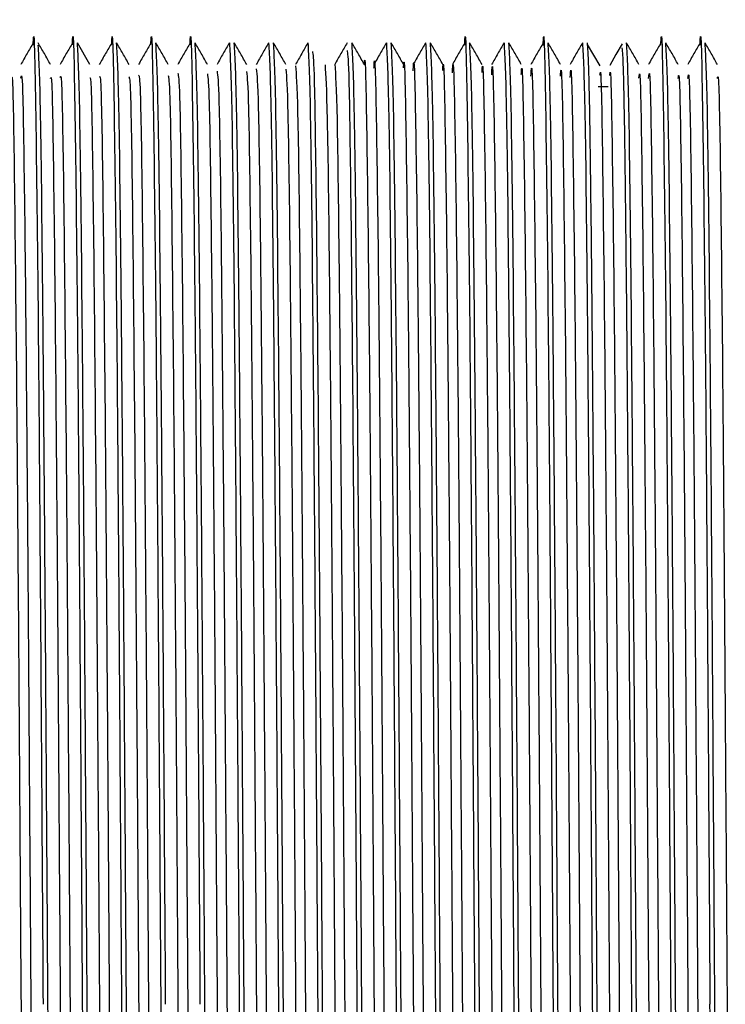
# Model space of a CAD drawing. Header units: millimetres. Extents: x 136 to 282, y 74 to 207.
# Tile 17 of 23: x 138.53 to 140.85, y 142.81 to 146.05. Entities that reach past the tile are written whole.
import ezdxf

# ---------------------------------------------------------------- set-up
doc = ezdxf.new("R2010")
doc.units = ezdxf.units.MM

msp = doc.modelspace()

# ---------------------------------------------------------------- linework, layer by layer
at = {"color": 7, "linetype": 'Continuous', "lineweight": 25}
for p, q in [((138.7585, 145.9072), (138.7176, 145.9781)), ((140.4306, 145.8341), (140.4628, 145.8341))]:
    msp.add_line(p, q, dxfattribs=at)
at = {"color": 7, "linetype": 'Continuous', "lineweight": 25, "flags": 128}
for points in [[(140.4365, 145.9019), (140.4161, 145.9373), (140.3956, 145.9727)], [(140.509, 145.9747), (140.4886, 145.9393), (140.4681, 145.9039)]]:
    msp.add_lwpolyline(points, dxfattribs=at)
at = {"color": 7, "linetype": 'Continuous', "lineweight": 25}
for points, knots in [([(138.5724, 145.9709), (138.5725, 145.9732), (138.5752, 146.0578), (138.5807, 145.7776), (138.5888, 145.1188), (138.5968, 144.0539), (138.6022, 143.2274), (138.6049, 142.8141)], [0, 0, 0, 0, 0.007001, 0.255251, 0.503501, 0.75175, 1, 1, 1, 1]), ([(138.7014, 145.9712), (138.7015, 145.9734), (138.7043, 146.0578), (138.7097, 145.7775), (138.7178, 145.1188), (138.7258, 144.0539), (138.7312, 143.2274), (138.7339, 142.8141)], [0, 0, 0, 0, 0.006654, 0.254991, 0.503327, 0.751664, 1, 1, 1, 1]), ([(138.8304, 145.9712), (138.8305, 145.9734), (138.8332, 146.0578), (138.8387, 145.7775), (138.8468, 145.1188), (138.8548, 144.0539), (138.8602, 143.2274), (138.8629, 142.8141)], [0, 0, 0, 0, 0.006708, 0.255031, 0.503354, 0.751677, 1, 1, 1, 1]), ([(138.9594, 145.9715), (138.9595, 145.9736), (138.9622, 146.0578), (138.9677, 145.7774), (138.9758, 145.1188), (138.9838, 144.0539), (138.9892, 143.2274), (138.9919, 142.8141)], [0, 0, 0, 0, 0.006348, 0.254761, 0.503174, 0.751587, 1, 1, 1, 1]), ([(139.0884, 145.9714), (139.0885, 145.9735), (139.0913, 146.0578), (139.0967, 145.7775), (139.1048, 145.1188), (139.1128, 144.0539), (139.1182, 143.2274), (139.1209, 142.8141)], [0, 0, 0, 0, 0.006501, 0.254876, 0.503251, 0.751625, 1, 1, 1, 1]), ([(139.9914, 145.97), (139.9915, 145.9726), (139.9942, 146.0578), (139.9997, 145.7778), (140.0078, 145.1187), (140.0158, 144.0539), (140.0212, 143.2274), (140.0239, 142.8141)], [0, 0, 0, 0, 0.007927, 0.255945, 0.503964, 0.751982, 1, 1, 1, 1]), ([(140.2494, 145.9698), (140.2495, 145.9725), (140.2522, 146.0578), (140.2577, 145.7779), (140.2658, 145.1187), (140.2738, 144.0539), (140.2792, 143.2274), (140.2819, 142.8141)], [0, 0, 0, 0, 0.008147, 0.25611, 0.504073, 0.752037, 1, 1, 1, 1]), ([(140.6364, 145.9705), (140.6365, 145.9729), (140.6393, 146.0578), (140.6447, 145.7777), (140.6528, 145.1187), (140.6608, 144.0539), (140.6662, 143.2274), (140.6689, 142.8141)], [0, 0, 0, 0, 0.007444, 0.255583, 0.503722, 0.751861, 1, 1, 1, 1]), ([(140.7654, 145.971), (140.7655, 145.9733), (140.7683, 146.0578), (140.7737, 145.7776), (140.7818, 145.1188), (140.7898, 144.0539), (140.7952, 143.2274), (140.7979, 142.8141)], [0, 0, 0, 0, 0.006873, 0.255155, 0.503437, 0.751718, 1, 1, 1, 1]), ([(138.5728, 145.978), (138.566, 145.9662), (138.5523, 145.9426), (138.5387, 145.919), (138.5319, 145.9072)], [0, 0, 0, 0, 0.5000216, 1, 1, 1, 1]), ([(138.6295, 145.9071), (138.6227, 145.9189), (138.6091, 145.9426), (138.5954, 145.9663), (138.5886, 145.9781)], [0, 0, 0, 0, 0.500024, 1, 1, 1, 1]), ([(138.621, 142.8141), (138.6183, 143.2287), (138.613, 144.0578), (138.6049, 145.103), (138.5969, 145.8292), (138.5916, 145.9237), (138.589, 145.9703)], [0, 0, 0, 0, 0.251928, 0.503856, 0.755784, 1, 1, 1, 1]), ([(138.7019, 145.9782), (138.6951, 145.9663), (138.6814, 145.9427), (138.6677, 145.919), (138.6609, 145.9072)], [0, 0, 0, 0, 0.500024, 1, 1, 1, 1]), ([(138.75, 142.8141), (138.7473, 143.2287), (138.742, 144.0577), (138.7339, 145.1034), (138.7258, 145.835), (138.7205, 145.9301), (138.7178, 145.9776)], [0, 0, 0, 0, 0.250012, 0.500023, 0.750034, 1, 1, 1, 1]), ([(138.8309, 145.9782), (138.8241, 145.9663), (138.8104, 145.9427), (138.7967, 145.919), (138.7899, 145.9072)], [0, 0, 0, 0, 0.5, 1, 1, 1, 1]), ([(138.8876, 145.9072), (138.8807, 145.9191), (138.8671, 145.9427), (138.8534, 145.9664), (138.8466, 145.9782)], [0, 0, 0, 0, 0.5, 1, 1, 1, 1]), ([(138.879, 142.8141), (138.8763, 143.2287), (138.871, 144.0577), (138.8629, 145.1034), (138.8548, 145.835), (138.8495, 145.9301), (138.8468, 145.9776)], [0, 0, 0, 0, 0.250012, 0.500023, 0.750034, 1, 1, 1, 1]), ([(138.9599, 145.9783), (138.9531, 145.9665), (138.9394, 145.9428), (138.9258, 145.9191), (138.9189, 145.9073)], [0, 0, 0, 0, 0.5, 1, 1, 1, 1]), ([(139.0166, 145.9072), (139.0097, 145.919), (138.9961, 145.9427), (138.9824, 145.9663), (138.9756, 145.9781)], [0, 0, 0, 0, 0.499975, 1, 1, 1, 1]), ([(139.008, 142.8141), (139.0053, 143.2287), (139, 144.0577), (138.9919, 145.1034), (138.9838, 145.835), (138.9785, 145.9301), (138.9758, 145.9776)], [0, 0, 0, 0, 0.250012, 0.500023, 0.750034, 1, 1, 1, 1]), ([(139.0889, 145.9783), (139.0821, 145.9664), (139.0684, 145.9428), (139.0547, 145.9191), (139.0479, 145.9073)], [0, 0, 0, 0, 0.500022, 1, 1, 1, 1]), ([(139.1456, 145.9072), (139.1388, 145.919), (139.1251, 145.9426), (139.1115, 145.9662), (139.1047, 145.9779)], [0, 0, 0, 0, 0.499977, 1, 1, 1, 1]), ([(139.137, 142.8141), (139.1343, 143.2287), (139.129, 144.0577), (139.1209, 145.1034), (139.1128, 145.835), (139.1075, 145.9301), (139.1048, 145.9776)], [0, 0, 0, 0, 0.250012, 0.500023, 0.750034, 1, 1, 1, 1]), ([(139.2178, 145.978), (139.2109, 145.9662), (139.1973, 145.9427), (139.1837, 145.9191), (139.1769, 145.9073)], [0, 0, 0, 0, 0.499978, 1, 1, 1, 1]), ([(139.2177, 145.9776), (139.2203, 145.9301), (139.2257, 145.835), (139.2338, 145.1034), (139.2418, 144.0577), (139.2472, 143.2287), (139.2499, 142.8141)], [0, 0, 0, 0, 0.2499495, 0.4999664, 0.7499832, 1, 1, 1, 1]), ([(139.2745, 145.9072), (139.2677, 145.919), (139.2541, 145.9426), (139.2405, 145.9661), (139.2337, 145.9779)], [0, 0, 0, 0, 0.5, 1, 1, 1, 1]), ([(139.266, 142.8141), (139.2633, 143.2287), (139.258, 144.0577), (139.2499, 145.1034), (139.2418, 145.835), (139.2365, 145.9301), (139.2338, 145.9776)], [0, 0, 0, 0, 0.250012, 0.500023, 0.750034, 1, 1, 1, 1]), ([(139.3467, 145.978), (139.3399, 145.9662), (139.3263, 145.9426), (139.3127, 145.9191), (139.3059, 145.9073)], [0, 0, 0, 0, 0.4999784, 1, 1, 1, 1]), ([(139.3467, 145.9776), (139.3493, 145.9301), (139.3547, 145.835), (139.3628, 145.1034), (139.3708, 144.0577), (139.3762, 143.2287), (139.3789, 142.8141)], [0, 0, 0, 0, 0.2499495, 0.4999664, 0.7499832, 1, 1, 1, 1]), ([(139.4035, 145.9071), (139.3967, 145.9189), (139.3831, 145.9425), (139.3695, 145.9661), (139.3627, 145.9779)], [0, 0, 0, 0, 0.499998, 1, 1, 1, 1]), ([(139.395, 142.8141), (139.3923, 143.2287), (139.387, 144.0577), (139.3789, 145.1034), (139.3708, 145.835), (139.3655, 145.9301), (139.3628, 145.9776)], [0, 0, 0, 0, 0.250012, 0.500023, 0.750034, 1, 1, 1, 1]), ([(139.4757, 145.9779), (139.4689, 145.9661), (139.4553, 145.9425), (139.4417, 145.9189), (139.4349, 145.9072)], [0, 0, 0, 0, 0.500023, 1, 1, 1, 1]), ([(139.4757, 145.9776), (139.4783, 145.9301), (139.4837, 145.835), (139.4918, 145.1034), (139.4998, 144.0577), (139.5052, 143.2287), (139.5079, 142.8141)], [0, 0, 0, 0, 0.2499495, 0.4999664, 0.7499832, 1, 1, 1, 1]), ([(139.6048, 145.9782), (139.598, 145.9663), (139.5844, 145.9427), (139.5707, 145.9191), (139.5639, 145.9073)], [0, 0, 0, 0, 0.5, 1, 1, 1, 1]), ([(139.6615, 145.9072), (139.6547, 145.919), (139.6411, 145.9426), (139.6274, 145.9663), (139.6206, 145.9781)], [0, 0, 0, 0, 0.499999, 1, 1, 1, 1]), ([(139.653, 142.8141), (139.6503, 143.2287), (139.645, 144.0577), (139.6369, 145.1034), (139.6288, 145.835), (139.6235, 145.9301), (139.6208, 145.9776)], [0, 0, 0, 0, 0.2500115, 0.500023, 0.7500345, 1, 1, 1, 1]), ([(139.7338, 145.9781), (139.727, 145.9662), (139.7134, 145.9426), (139.6997, 145.919), (139.6929, 145.9071)], [0, 0, 0, 0, 0.5, 1, 1, 1, 1]), ([(139.7337, 145.9776), (139.7363, 145.9301), (139.7417, 145.835), (139.7498, 145.1034), (139.7578, 144.0577), (139.7632, 143.2287), (139.7659, 142.8141)], [0, 0, 0, 0, 0.249949, 0.499966, 0.749983, 1, 1, 1, 1]), ([(139.7905, 145.9072), (139.7837, 145.919), (139.7701, 145.9426), (139.7564, 145.9663), (139.7496, 145.9781)], [0, 0, 0, 0, 0.5000012, 1, 1, 1, 1]), ([(139.782, 142.8141), (139.7793, 143.2287), (139.774, 144.0577), (139.7659, 145.1034), (139.7578, 145.835), (139.7525, 145.9301), (139.7498, 145.9776)], [0, 0, 0, 0, 0.2500115, 0.500023, 0.7500345, 1, 1, 1, 1]), ([(139.8628, 145.9781), (139.856, 145.9662), (139.8424, 145.9426), (139.8287, 145.919), (139.8219, 145.9071)], [0, 0, 0, 0, 0.5, 1, 1, 1, 1]), ([(139.8627, 145.9776), (139.8653, 145.9301), (139.8707, 145.835), (139.8788, 145.1034), (139.8868, 144.0577), (139.8922, 143.2287), (139.8949, 142.8141)], [0, 0, 0, 0, 0.249949, 0.499966, 0.749983, 1, 1, 1, 1]), ([(139.9195, 145.9073), (139.9127, 145.9191), (139.899, 145.9428), (139.8854, 145.9664), (139.8786, 145.9782)], [0, 0, 0, 0, 0.499999, 1, 1, 1, 1]), ([(139.911, 142.8141), (139.9083, 143.2287), (139.903, 144.0577), (139.8949, 145.1034), (139.8868, 145.835), (139.8815, 145.9301), (139.8788, 145.9776)], [0, 0, 0, 0, 0.250012, 0.500023, 0.750035, 1, 1, 1, 1]), ([(139.9918, 145.9781), (139.985, 145.9663), (139.9713, 145.9427), (139.9577, 145.919), (139.9509, 145.9072)], [0, 0, 0, 0, 0.5, 1, 1, 1, 1]), ([(140.0485, 145.9072), (140.0417, 145.919), (140.0281, 145.9426), (140.0144, 145.9663), (140.0076, 145.9781)], [0, 0, 0, 0, 0.5, 1, 1, 1, 1]), ([(140.04, 142.8141), (140.0373, 143.2287), (140.032, 144.0577), (140.0239, 145.1034), (140.0158, 145.835), (140.0105, 145.9301), (140.0078, 145.9776)], [0, 0, 0, 0, 0.250012, 0.500023, 0.750034, 1, 1, 1, 1]), ([(140.1208, 145.978), (140.114, 145.9662), (140.1003, 145.9426), (140.0867, 145.9189), (140.0799, 145.9071)], [0, 0, 0, 0, 0.500021, 1, 1, 1, 1]), ([(140.1207, 145.9776), (140.1233, 145.9301), (140.1287, 145.835), (140.1368, 145.1034), (140.1448, 144.0577), (140.1502, 143.2287), (140.1529, 142.8141)], [0, 0, 0, 0, 0.249949, 0.499966, 0.749983, 1, 1, 1, 1]), ([(140.1775, 145.9073), (140.1707, 145.9191), (140.157, 145.9428), (140.1434, 145.9664), (140.1366, 145.9782)], [0, 0, 0, 0, 0.4999772, 1, 1, 1, 1]), ([(140.169, 142.8141), (140.1663, 143.2287), (140.161, 144.0577), (140.1529, 145.1034), (140.1448, 145.835), (140.1395, 145.9301), (140.1368, 145.9776)], [0, 0, 0, 0, 0.250012, 0.500023, 0.750034, 1, 1, 1, 1]), ([(140.2498, 145.9781), (140.243, 145.9663), (140.2293, 145.9426), (140.2157, 145.919), (140.2089, 145.9072)], [0, 0, 0, 0, 0.5000227, 1, 1, 1, 1]), ([(140.3065, 145.9073), (140.2997, 145.9191), (140.286, 145.9427), (140.2724, 145.9664), (140.2656, 145.9782)], [0, 0, 0, 0, 0.4999987, 1, 1, 1, 1]), ([(140.298, 142.8141), (140.2953, 143.2287), (140.29, 144.0577), (140.2819, 145.1034), (140.2738, 145.835), (140.2685, 145.9301), (140.2658, 145.9776)], [0, 0, 0, 0, 0.250012, 0.500023, 0.750034, 1, 1, 1, 1]), ([(140.3788, 145.9781), (140.372, 145.9663), (140.3583, 145.9427), (140.3447, 145.919), (140.3379, 145.9072)], [0, 0, 0, 0, 0.500021, 1, 1, 1, 1]), ([(140.3787, 145.9776), (140.3813, 145.9301), (140.3867, 145.835), (140.3948, 145.1034), (140.4028, 144.0577), (140.4082, 143.2287), (140.4109, 142.8141)], [0, 0, 0, 0, 0.2499495, 0.4999664, 0.7499832, 1, 1, 1, 1]), ([(140.427, 142.8141), (140.4255, 143.05), (140.4224, 143.5217), (140.4178, 144.1942), (140.4132, 144.7976), (140.4087, 145.303), (140.4041, 145.6814), (140.3995, 145.9282), (140.3964, 145.9612), (140.3949, 145.9776)], [0, 0, 0, 0, 0.1428571, 0.2857143, 0.4285714, 0.5714286, 0.7142857, 0.8571429, 1, 1, 1, 1]), ([(140.5645, 145.9073), (140.5577, 145.9191), (140.5441, 145.9427), (140.5304, 145.9663), (140.5236, 145.9782)], [0, 0, 0, 0, 0.499999, 1, 1, 1, 1]), ([(140.556, 142.8141), (140.5533, 143.2287), (140.548, 144.0577), (140.5399, 145.1034), (140.5318, 145.835), (140.5265, 145.9301), (140.5238, 145.9776)], [0, 0, 0, 0, 0.250012, 0.500023, 0.750034, 1, 1, 1, 1]), ([(140.6368, 145.9781), (140.63, 145.9663), (140.6163, 145.9427), (140.6027, 145.9191), (140.5959, 145.9073)], [0, 0, 0, 0, 0.5000227, 1, 1, 1, 1]), ([(140.6935, 145.9072), (140.6867, 145.919), (140.6731, 145.9426), (140.6594, 145.9662), (140.6526, 145.978)], [0, 0, 0, 0, 0.499999, 1, 1, 1, 1]), ([(140.685, 142.8141), (140.6823, 143.2287), (140.677, 144.0577), (140.6689, 145.1034), (140.6608, 145.835), (140.6555, 145.9301), (140.6528, 145.9776)], [0, 0, 0, 0, 0.250012, 0.500023, 0.750034, 1, 1, 1, 1]), ([(140.7658, 145.9781), (140.759, 145.9663), (140.7454, 145.9426), (140.7317, 145.919), (140.7249, 145.9072)], [0, 0, 0, 0, 0.499999, 1, 1, 1, 1]), ([(140.8225, 145.9072), (140.8157, 145.919), (140.8021, 145.9426), (140.7884, 145.9662), (140.7816, 145.978)], [0, 0, 0, 0, 0.499977, 1, 1, 1, 1]), ([(140.814, 142.8141), (140.8113, 143.2287), (140.806, 144.0577), (140.7979, 145.1034), (140.7898, 145.835), (140.7845, 145.9301), (140.7818, 145.9776)], [0, 0, 0, 0, 0.250012, 0.500023, 0.750034, 1, 1, 1, 1]), ([(139.524, 142.8141), (139.5218, 143.1599), (139.5173, 143.8515), (139.5105, 144.7808), (139.5038, 145.49), (139.4976, 145.9197), (139.4935, 145.9403), (139.4918, 145.9494)], [0, 0, 0, 0, 0.208831, 0.417662, 0.626493, 0.835323, 1, 1, 1, 1]), ([(139.6044, 145.9529), (139.6063, 145.9438), (139.6103, 145.9237), (139.6167, 145.4905), (139.6234, 144.7807), (139.6302, 143.8515), (139.6347, 143.1599), (139.6369, 142.8141)], [0, 0, 0, 0, 0.170899, 0.378174, 0.585449, 0.792725, 1, 1, 1, 1]), ([(139.6613, 145.9055), (139.6614, 145.9061), (139.664, 145.9643), (139.6685, 145.7339), (139.6758, 145.2036), (139.683, 144.3384), (139.6902, 143.3001), (139.6974, 142.2002), (139.7046, 141.1735), (139.7117, 140.3535), (139.7188, 139.8098), (139.7235, 139.7546), (139.7258, 139.7276)], [0, 0, 0, 0, 0.001175, 0.112632, 0.22409, 0.335548, 0.447007, 0.558467, 0.669927, 0.781388, 0.89285, 1, 1, 1, 1]), ([(139.6931, 145.8943), (139.6933, 145.899), (139.6959, 145.9646), (139.7009, 145.7372), (139.7081, 145.2028), (139.7153, 144.3386), (139.7225, 143.3), (139.7296, 142.2002), (139.7368, 141.1732), (139.744, 140.3543), (139.751, 139.8191), (139.7555, 139.7641), (139.7576, 139.7382)], [0, 0, 0, 0, 0.008542, 0.12, 0.231459, 0.342918, 0.454378, 0.565839, 0.6773, 0.788762, 0.900225, 1, 1, 1, 1]), ([(139.7903, 145.8961), (139.7905, 145.8996), (139.7931, 145.9566), (139.798, 145.7142), (139.8052, 145.1625), (139.8124, 144.285), (139.8196, 143.2398), (139.8268, 142.1407), (139.8339, 141.1217), (139.8411, 140.3168), (139.8481, 139.7983), (139.8527, 139.7566), (139.8548, 139.7368)], [0, 0, 0, 0, 0.007224, 0.118703, 0.230182, 0.341661, 0.453139, 0.564617, 0.676094, 0.787572, 0.89905, 1, 1, 1, 1]), ([(139.8221, 145.8862), (139.8225, 145.8936), (139.8252, 145.9577), (139.8303, 145.7171), (139.8375, 145.1618), (139.8447, 144.2853), (139.8518, 143.2398), (139.859, 142.1408), (139.8662, 141.1214), (139.8734, 140.3176), (139.8802, 139.8071), (139.8846, 139.7652), (139.8866, 139.746)], [0, 0, 0, 0, 0.014603, 0.126082, 0.237561, 0.349039, 0.460517, 0.571995, 0.683472, 0.79495, 0.906427, 1, 1, 1, 1]), ([(140.5086, 145.9616), (140.5099, 145.9475), (140.5126, 145.9157), (140.5169, 145.6804), (140.5215, 145.3033), (140.5261, 144.7975), (140.5307, 144.1942), (140.5353, 143.5217), (140.5384, 143.05), (140.5399, 142.8141)], [0, 0, 0, 0, 0.118389, 0.265324, 0.412259, 0.559194, 0.70613, 0.853065, 1, 1, 1, 1]), ([(139.5321, 145.9062), (139.5345, 145.8707), (139.5392, 145.7996), (139.5464, 145.2308), (139.5536, 144.3946), (139.5608, 143.3595), (139.568, 142.2592), (139.5751, 141.229), (139.5823, 140.3794), (139.5895, 139.8697), (139.5943, 139.6558), (139.5968, 139.7222), (139.5968, 139.7231)], [0, 0, 0, 0, 0.110067, 0.221125, 0.332183, 0.443241, 0.554299, 0.665357, 0.776414, 0.88747, 0.998526, 1, 1, 1, 1]), ([(139.5643, 145.9079), (139.5667, 145.8722), (139.5715, 145.8009), (139.5787, 145.231), (139.5859, 144.3947), (139.5931, 143.3592), (139.6003, 142.2601), (139.6074, 141.2256), (139.6146, 140.392), (139.6217, 139.8312), (139.6264, 139.7625), (139.6287, 139.729)], [0, 0, 0, 0, 0.111696, 0.223393, 0.335091, 0.446788, 0.558485, 0.670181, 0.781877, 0.893572, 1, 1, 1, 1]), ([(139.9193, 145.8874), (139.9196, 145.8935), (139.9223, 145.9489), (139.9274, 145.6934), (139.9346, 145.1206), (139.9418, 144.2314), (139.949, 143.1786), (139.9561, 142.0847), (139.9633, 141.0583), (139.9681, 140.57), (139.9705, 140.3258)], [0, 0, 0, 0, 0.017154, 0.157562, 0.297969, 0.438377, 0.578784, 0.71919, 0.859595, 1, 1, 1, 1]), ([(139.9511, 145.8789), (139.9516, 145.8887), (139.9544, 145.9507), (139.9597, 145.696), (139.9669, 145.12), (139.9741, 144.2316), (139.9812, 143.1785), (139.9884, 142.0847), (139.9956, 141.0583), (140.0004, 140.5699), (140.0028, 140.3257)], [0, 0, 0, 0, 0.0262041, 0.165319, 0.3044338, 0.4435483, 0.5826623, 0.7217755, 0.8608879, 1, 1, 1, 1]), ([(140.0483, 145.8802), (140.0488, 145.8881), (140.0516, 145.9408), (140.0568, 145.6709), (140.064, 145.078), (140.0712, 144.1767), (140.0783, 143.1189), (140.0855, 142.0225), (140.0927, 141.0198), (140.0999, 140.246), (140.1066, 139.7762), (140.1109, 139.7591), (140.1128, 139.7516)], [0, 0, 0, 0, 0.019677, 0.131153, 0.242627, 0.354101, 0.465575, 0.577048, 0.688521, 0.799993, 0.911465, 1, 1, 1, 1]), ([(140.0801, 145.873), (140.0807, 145.8845), (140.0837, 145.9432), (140.0891, 145.6733), (140.0963, 145.0774), (140.1034, 144.1769), (140.1106, 143.1188), (140.1178, 142.0226), (140.125, 141.0195), (140.1322, 140.2469), (140.1387, 139.784), (140.1429, 139.7657), (140.1446, 139.758)], [0, 0, 0, 0, 0.027063, 0.138537, 0.250011, 0.361484, 0.472956, 0.584428, 0.695899, 0.80737, 0.918841, 1, 1, 1, 1]), ([(138.5003, 145.8604), (138.5016, 145.8667), (138.5052, 145.8853), (138.5112, 145.5059), (138.5184, 144.7976), (138.5256, 143.8298), (138.5328, 142.7434), (138.54, 141.6658), (138.5472, 140.7222), (138.5544, 140.0533), (138.5603, 139.716), (138.5637, 139.7552), (138.5648, 139.7675)], [0, 0, 0, 0, 0.057728, 0.169149, 0.280571, 0.391994, 0.503417, 0.614841, 0.726264, 0.837688, 0.949112, 1, 1, 1, 1]), ([(138.5321, 145.8616), (138.5335, 145.8696), (138.5373, 145.8911), (138.5435, 145.5073), (138.5507, 144.7973), (138.5579, 143.8299), (138.5651, 142.7434), (138.5723, 141.6658), (138.5795, 140.722), (138.5866, 140.0541), (138.5925, 139.7183), (138.5959, 139.7554), (138.5969, 139.7665)], [0, 0, 0, 0, 0.064679, 0.175719, 0.28676, 0.397801, 0.508843, 0.619886, 0.730928, 0.841971, 0.953014, 1, 1, 1, 1]), ([(138.6611, 145.864), (138.6627, 145.8689), (138.6666, 145.8814), (138.6729, 145.4763), (138.6801, 144.7492), (138.6873, 143.7722), (138.6945, 142.6825), (138.7017, 141.6095), (138.7089, 140.6761), (138.716, 140.0278), (138.7216, 139.7115), (138.7248, 139.7525), (138.7257, 139.7628)], [0, 0, 0, 0, 0.070923, 0.182362, 0.293801, 0.40524, 0.516678, 0.628115, 0.739551, 0.850987, 0.962422, 1, 1, 1, 1]), ([(139.0481, 145.8778), (139.0501, 145.8694), (139.0544, 145.8506), (139.0611, 145.3772), (139.0683, 144.6016), (139.0755, 143.5953), (139.0803, 142.8698), (139.0827, 142.507)], [0, 0, 0, 0, 0.1670535, 0.3752917, 0.5835288, 0.7917646, 1, 1, 1, 1]), ([(139.1453, 145.8764), (139.1472, 145.8625), (139.1515, 145.831), (139.1582, 145.3412), (139.1654, 144.5505), (139.1726, 143.5379), (139.1798, 142.4399), (139.187, 141.3889), (139.1942, 140.5021), (139.2013, 139.9292), (139.2066, 139.6767), (139.2094, 139.7389), (139.2098, 139.7484)], [0, 0, 0, 0, 0.088214, 0.199694, 0.311173, 0.422651, 0.53413, 0.645608, 0.757086, 0.868564, 0.980043, 1, 1, 1, 1]), ([(139.1771, 145.8846), (139.1792, 145.8703), (139.1837, 145.8395), (139.1905, 145.3422), (139.1977, 144.5503), (139.2049, 143.538), (139.2121, 142.4398), (139.2192, 141.3891), (139.2264, 140.5013), (139.2336, 139.9318), (139.2387, 139.6782), (139.2414, 139.7339), (139.2416, 139.7395)], [0, 0, 0, 0, 0.095592, 0.207071, 0.31855, 0.430028, 0.541506, 0.652984, 0.764462, 0.87594, 0.987418, 1, 1, 1, 1]), ([(139.2743, 145.8835), (139.2763, 145.8634), (139.2808, 145.8196), (139.2876, 145.3054), (139.2948, 144.4992), (139.302, 143.4787), (139.3092, 142.3795), (139.3164, 141.335), (139.3235, 140.4604), (139.3307, 139.908), (139.3358, 139.6695), (139.3385, 139.7341), (139.3388, 139.7412)], [0, 0, 0, 0, 0.094568, 0.20601, 0.317452, 0.428894, 0.540335, 0.651776, 0.763216, 0.874655, 0.986093, 1, 1, 1, 1]), ([(139.3061, 145.893), (139.3083, 145.8722), (139.3129, 145.8285), (139.3199, 145.3063), (139.3271, 144.499), (139.3343, 143.4788), (139.3415, 142.3794), (139.3486, 141.3352), (139.3558, 140.4595), (139.363, 139.9108), (139.368, 139.6704), (139.3705, 139.7278), (139.3706, 139.731)], [0, 0, 0, 0, 0.101946, 0.213388, 0.324829, 0.43627, 0.547711, 0.659151, 0.77059, 0.882028, 0.993466, 1, 1, 1, 1]), ([(139.4033, 145.8914), (139.4055, 145.8644), (139.41, 145.8074), (139.417, 145.2684), (139.4242, 144.4473), (139.4314, 143.4192), (139.4386, 142.3193), (139.4458, 141.2818), (139.4529, 140.4194), (139.4601, 139.8882), (139.4651, 139.6625), (139.4676, 139.7283), (139.4678, 139.7324)], [0, 0, 0, 0, 0.100849, 0.212293, 0.323738, 0.435184, 0.54663, 0.658077, 0.769525, 0.880973, 0.992421, 1, 1, 1, 1]), ([(139.4351, 145.9023), (139.4374, 145.8741), (139.4422, 145.8169), (139.4493, 145.2692), (139.4565, 144.4471), (139.4637, 143.4193), (139.4708, 142.3193), (139.478, 141.282), (139.4852, 140.4185), (139.4923, 139.8913), (139.4974, 139.6626), (139.4996, 139.7208), (139.4996, 139.721)], [0, 0, 0, 0, 0.108214, 0.219654, 0.331094, 0.442535, 0.553977, 0.66542, 0.776863, 0.888306, 0.99975, 1, 1, 1, 1]), ([(140.1773, 145.8737), (140.1779, 145.8831), (140.1808, 145.9327), (140.1862, 145.6475), (140.1934, 145.0346), (140.2006, 144.1218), (140.2078, 143.0583), (140.2149, 141.9638), (140.2221, 140.9698), (140.2293, 140.212), (140.2359, 139.7654), (140.2401, 139.7595), (140.2418, 139.757)], [0, 0, 0, 0, 0.026126, 0.137556, 0.248987, 0.360419, 0.47185, 0.583281, 0.694712, 0.806142, 0.917572, 1, 1, 1, 1]), ([(140.2091, 145.868), (140.2098, 145.8807), (140.213, 145.9357), (140.2185, 145.6496), (140.2257, 145.0341), (140.2328, 144.122), (140.24, 143.0582), (140.2472, 141.9639), (140.2544, 140.9694), (140.2616, 140.213), (140.268, 139.7727), (140.272, 139.7651), (140.2736, 139.7621)], [0, 0, 0, 0, 0.033481, 0.144909, 0.256338, 0.367767, 0.479196, 0.590625, 0.702054, 0.813482, 0.924909, 1, 1, 1, 1]), ([(140.3063, 145.8687), (140.307, 145.8788), (140.3101, 145.924), (140.3156, 145.6225), (140.3228, 144.9903), (140.33, 144.0663), (140.3371, 142.9975), (140.3443, 141.9055), (140.3515, 140.9205), (140.3587, 140.1792), (140.3651, 139.7554), (140.3692, 139.7598), (140.3708, 139.7615)], [0, 0, 0, 0, 0.032272, 0.143728, 0.255185, 0.366642, 0.4781, 0.589559, 0.701018, 0.812478, 0.923939, 1, 1, 1, 1]), ([(140.3381, 145.8643), (140.339, 145.8774), (140.3422, 145.9277), (140.3479, 145.6244), (140.3551, 144.9898), (140.3622, 144.0665), (140.3694, 142.9975), (140.3766, 141.9056), (140.3838, 140.9202), (140.391, 140.1802), (140.3973, 139.7622), (140.4011, 139.7644), (140.4026, 139.7652)], [0, 0, 0, 0, 0.039581, 0.151035, 0.262489, 0.373944, 0.4854, 0.596856, 0.708313, 0.81977, 0.931229, 1, 1, 1, 1]), ([(140.4363, 145.8716), (140.4368, 145.8767), (140.4397, 145.9068), (140.445, 145.592), (140.4522, 144.9466), (140.4594, 144.0101), (140.4665, 142.9368), (140.4737, 141.8474), (140.4809, 140.8718), (140.4881, 140.1473), (140.4944, 139.7453), (140.4983, 139.7593), (140.4998, 139.7647)], [0, 0, 0, 0, 0.022804, 0.136047, 0.249292, 0.362537, 0.475783, 0.589029, 0.702274, 0.81552, 0.928765, 1, 1, 1, 1]), ([(140.4684, 145.8701), (140.4689, 145.8763), (140.4719, 145.9088), (140.4773, 145.5932), (140.4844, 144.9463), (140.4916, 144.0102), (140.4988, 142.9368), (140.506, 141.8475), (140.5132, 140.8715), (140.5204, 140.1484), (140.5265, 139.7515), (140.5303, 139.7629), (140.5316, 139.767)], [0, 0, 0, 0, 0.02673, 0.140374, 0.254018, 0.367662, 0.481308, 0.594953, 0.708598, 0.822244, 0.935888, 1, 1, 1, 1]), ([(140.5643, 145.8622), (140.5653, 145.8719), (140.5686, 145.9061), (140.5744, 145.5691), (140.5816, 144.8996), (140.5887, 143.954), (140.5959, 142.8759), (140.6031, 141.7899), (140.6103, 140.824), (140.6175, 140.1166), (140.6237, 139.736), (140.6274, 139.7586), (140.6288, 139.7669)], [0, 0, 0, 0, 0.044501, 0.155962, 0.267423, 0.378884, 0.490346, 0.601809, 0.713271, 0.824735, 0.936199, 1, 1, 1, 1]), ([(140.5961, 145.8605), (140.5972, 145.8726), (140.6008, 145.9108), (140.6066, 145.5707), (140.6138, 144.8992), (140.621, 143.9541), (140.6282, 142.8758), (140.6354, 141.79), (140.6426, 140.8236), (140.6498, 140.1179), (140.6558, 139.7416), (140.6594, 139.7612), (140.6606, 139.7678)], [0, 0, 0, 0, 0.051695, 0.163152, 0.27461, 0.386068, 0.497526, 0.608985, 0.720445, 0.831905, 0.943366, 1, 1, 1, 1]), ([(140.6933, 145.8607), (140.6944, 145.8693), (140.6979, 145.8967), (140.7038, 145.5407), (140.711, 144.8531), (140.7181, 143.8971), (140.7253, 142.815), (140.7325, 141.7326), (140.7397, 140.7768), (140.7469, 140.087), (140.7529, 139.7267), (140.7566, 139.7574), (140.7578, 139.7679)], [0, 0, 0, 0, 0.050454, 0.161916, 0.273377, 0.384838, 0.496297, 0.607757, 0.719216, 0.830674, 0.942133, 1, 1, 1, 1]), ([(140.7251, 145.8604), (140.7264, 145.871), (140.73, 145.9019), (140.7361, 145.5422), (140.7432, 144.8528), (140.7504, 143.8972), (140.7576, 142.815), (140.7648, 141.7327), (140.772, 140.7766), (140.7792, 140.0876), (140.7851, 139.7293), (140.7887, 139.7582), (140.7899, 139.7677)], [0, 0, 0, 0, 0.05739, 0.16846, 0.279529, 0.390597, 0.501665, 0.612733, 0.723799, 0.834866, 0.945933, 1, 1, 1, 1]), ([(140.8223, 145.8604), (140.8235, 145.8671), (140.8272, 145.8871), (140.8332, 145.5113), (140.8404, 144.806), (140.8475, 143.84), (140.8547, 142.7541), (140.8619, 141.6761), (140.8691, 140.7289), (140.8763, 140.0637), (140.8817, 139.7317), (140.8847, 139.7572), (140.8854, 139.7625)], [0, 0, 0, 0, 0.05797, 0.171966, 0.285964, 0.399961, 0.513958, 0.627955, 0.741952, 0.855948, 0.969944, 1, 1, 1, 1]), ([(138.6293, 145.8613), (138.6307, 145.865), (138.6345, 145.875), (138.6406, 145.4751), (138.6478, 144.7495), (138.655, 143.7721), (138.6622, 142.6825), (138.6694, 141.6094), (138.6766, 140.6766), (138.6838, 140.0261), (138.6895, 139.7075), (138.6929, 139.7531), (138.6938, 139.7662)], [0, 0, 0, 0, 0.063681, 0.175117, 0.286554, 0.39799, 0.509425, 0.62086, 0.732294, 0.843727, 0.95516, 1, 1, 1, 1]), ([(138.7583, 145.8633), (138.7598, 145.8636), (138.7637, 145.8645), (138.77, 145.4432), (138.7772, 144.7008), (138.7844, 143.7141), (138.7916, 142.6218), (138.7988, 141.5535), (138.806, 140.6318), (138.8132, 140), (138.8188, 139.6993), (138.822, 139.7503), (138.8228, 139.7634)], [0, 0, 0, 0, 0.069837, 0.181274, 0.292712, 0.404151, 0.515591, 0.627031, 0.738471, 0.849913, 0.961354, 1, 1, 1, 1]), ([(138.7901, 145.8673), (138.7918, 145.8685), (138.7959, 145.8715), (138.8023, 145.4443), (138.8095, 144.7005), (138.8167, 143.7142), (138.8239, 142.6217), (138.8311, 141.5537), (138.8382, 140.6312), (138.8454, 140.0018), (138.8509, 139.7027), (138.854, 139.7486), (138.8546, 139.7587)], [0, 0, 0, 0, 0.077132, 0.188573, 0.300014, 0.411456, 0.522899, 0.634342, 0.745786, 0.85723, 0.968675, 1, 1, 1, 1]), ([(138.8873, 145.8664), (138.889, 145.8627), (138.893, 145.8535), (138.8994, 145.4101), (138.9066, 144.6513), (138.9138, 143.6556), (138.921, 142.5611), (138.9282, 141.4982), (138.9354, 140.5878), (138.9425, 139.9753), (138.948, 139.6916), (138.9511, 139.7471), (138.9518, 139.7596)], [0, 0, 0, 0, 0.075825, 0.1873, 0.298776, 0.410251, 0.521726, 0.633202, 0.744678, 0.856154, 0.96763, 1, 1, 1, 1]), ([(138.9191, 145.8718), (138.9209, 145.8686), (138.9251, 145.861), (138.9317, 145.4112), (138.9389, 144.6511), (138.9461, 143.6558), (138.9533, 142.561), (138.9604, 141.4983), (138.9676, 140.5872), (138.9748, 139.9773), (138.9802, 139.6945), (138.9831, 139.7443), (138.9836, 139.7535)], [0, 0, 0, 0, 0.0831674, 0.1946457, 0.3061238, 0.4176017, 0.5290796, 0.6405576, 0.752036, 0.8635147, 0.9749939, 1, 1, 1, 1]), ([(139.0163, 145.871), (139.0181, 145.8625), (139.0223, 145.8426), (139.0288, 145.3762), (139.036, 144.6018), (139.0432, 143.5952), (139.048, 142.8697), (139.0504, 142.507)], [0, 0, 0, 0, 0.155403, 0.366554, 0.577704, 0.788852, 1, 1, 1, 1]), ([(138.6533, 139.6506), (138.6506, 139.6981), (138.6452, 139.7932), (138.6371, 140.5248), (138.6291, 141.5705), (138.6237, 142.3996), (138.621, 142.8141)], [0, 0, 0, 0, 0.249949, 0.499966, 0.749983, 1, 1, 1, 1]), ([(138.7339, 142.8141), (138.7366, 142.3995), (138.742, 141.5704), (138.75, 140.5251), (138.758, 139.7981), (138.7633, 139.7034), (138.7659, 139.6567)], [0, 0, 0, 0, 0.251606, 0.503211, 0.754817, 1, 1, 1, 1]), ([(138.7823, 139.6506), (138.7796, 139.6981), (138.7742, 139.7932), (138.7661, 140.5248), (138.7581, 141.5705), (138.7527, 142.3996), (138.75, 142.8141)], [0, 0, 0, 0, 0.249949, 0.499966, 0.749983, 1, 1, 1, 1]), ([(138.8629, 142.8141), (138.8656, 142.3995), (138.871, 141.5704), (138.879, 140.5251), (138.887, 139.7982), (138.8923, 139.7035), (138.8949, 139.6568)], [0, 0, 0, 0, 0.251644, 0.503289, 0.754933, 1, 1, 1, 1]), ([(138.9113, 139.6506), (138.9086, 139.6981), (138.9032, 139.7932), (138.8951, 140.5248), (138.8871, 141.5705), (138.8817, 142.3996), (138.879, 142.8141)], [0, 0, 0, 0, 0.249949, 0.499966, 0.749983, 1, 1, 1, 1]), ([(138.9919, 142.8141), (138.9946, 142.3995), (139, 141.5704), (139.008, 140.5252), (139.016, 139.7984), (139.0213, 139.7038), (139.0239, 139.6571)], [0, 0, 0, 0, 0.251718, 0.503435, 0.755153, 1, 1, 1, 1]), ([(139.1693, 139.6506), (139.1666, 139.6981), (139.1612, 139.7932), (139.1532, 140.5248), (139.1451, 141.5705), (139.1397, 142.3996), (139.137, 142.8141)], [0, 0, 0, 0, 0.249949, 0.499966, 0.749983, 1, 1, 1, 1]), ([(139.2499, 142.8141), (139.2526, 142.3995), (139.258, 141.5704), (139.266, 140.5252), (139.274, 139.7986), (139.2793, 139.7039), (139.2819, 139.6573)], [0, 0, 0, 0, 0.251766, 0.503532, 0.755299, 1, 1, 1, 1]), ([(139.2983, 139.6506), (139.2956, 139.6981), (139.2902, 139.7932), (139.2822, 140.5248), (139.2741, 141.5705), (139.2687, 142.3996), (139.266, 142.8141)], [0, 0, 0, 0, 0.249949, 0.499966, 0.749983, 1, 1, 1, 1]), ([(139.3789, 142.8141), (139.3816, 142.3995), (139.387, 141.5704), (139.395, 140.5252), (139.403, 139.7984), (139.4083, 139.7038), (139.4109, 139.6571)], [0, 0, 0, 0, 0.251719, 0.503438, 0.755157, 1, 1, 1, 1]), ([(139.4273, 139.6506), (139.4246, 139.6981), (139.4192, 139.7932), (139.4112, 140.5248), (139.4031, 141.5705), (139.3977, 142.3996), (139.395, 142.8141)], [0, 0, 0, 0, 0.249949, 0.499966, 0.749983, 1, 1, 1, 1]), ([(139.5079, 142.8141), (139.5106, 142.3995), (139.516, 141.5704), (139.524, 140.5252), (139.532, 139.7987), (139.5373, 139.7041), (139.5399, 139.6575)], [0, 0, 0, 0, 0.251828, 0.503656, 0.755484, 1, 1, 1, 1]), ([(139.5563, 139.6506), (139.5536, 139.6981), (139.5482, 139.7932), (139.5402, 140.5248), (139.5321, 141.5705), (139.5267, 142.3996), (139.524, 142.8141)], [0, 0, 0, 0, 0.249949, 0.499966, 0.749983, 1, 1, 1, 1]), ([(139.6369, 142.8141), (139.6396, 142.3995), (139.645, 141.5704), (139.653, 140.5252), (139.661, 139.7987), (139.6663, 139.7041), (139.6689, 139.6575)], [0, 0, 0, 0, 0.251814, 0.503629, 0.755443, 1, 1, 1, 1]), ([(139.6855, 139.6572), (139.6854, 139.6549), (139.6827, 139.5704), (139.6772, 139.8506), (139.6692, 140.5094), (139.6611, 141.5743), (139.6557, 142.4008), (139.653, 142.8141)], [0, 0, 0, 0, 0.006911, 0.255183, 0.503455, 0.751728, 1, 1, 1, 1]), ([(139.7659, 142.8141), (139.7686, 142.3995), (139.774, 141.5704), (139.782, 140.5252), (139.79, 139.7992), (139.7953, 139.7046), (139.7979, 139.6581)], [0, 0, 0, 0, 0.251972, 0.503944, 0.755916, 1, 1, 1, 1]), ([(139.8143, 139.6506), (139.8116, 139.6981), (139.8062, 139.7932), (139.7982, 140.5248), (139.7901, 141.5705), (139.7847, 142.3996), (139.782, 142.8141)], [0, 0, 0, 0, 0.249949, 0.499966, 0.749983, 1, 1, 1, 1]), ([(139.8949, 142.8141), (139.8976, 142.3995), (139.903, 141.5704), (139.911, 140.5252), (139.919, 139.7993), (139.9243, 139.7047), (139.9269, 139.6582)], [0, 0, 0, 0, 0.252008, 0.504015, 0.756023, 1, 1, 1, 1]), ([(139.9302, 140.2695), (139.9286, 140.4294), (139.9254, 140.749), (139.9206, 141.3777), (139.9158, 142.0746), (139.9126, 142.5676), (139.911, 142.8141)], [0, 0, 0, 0, 0.25, 0.5, 0.75, 1, 1, 1, 1]), ([(140.0239, 142.8141), (140.0255, 142.5676), (140.0287, 142.0746), (140.0335, 141.3777), (140.0383, 140.749), (140.0415, 140.4294), (140.0431, 140.2695)], [0, 0, 0, 0, 0.25, 0.5, 0.75, 1, 1, 1, 1]), ([(140.0723, 139.6506), (140.0696, 139.6981), (140.0642, 139.7932), (140.0561, 140.5248), (140.0481, 141.5705), (140.0427, 142.3996), (140.04, 142.8141)], [0, 0, 0, 0, 0.249949, 0.499966, 0.749983, 1, 1, 1, 1]), ([(140.1529, 142.8141), (140.1556, 142.3995), (140.161, 141.5704), (140.169, 140.5252), (140.177, 139.7993), (140.1823, 139.7048), (140.1849, 139.6583)], [0, 0, 0, 0, 0.252026, 0.504052, 0.756077, 1, 1, 1, 1]), ([(140.2013, 139.6506), (140.1986, 139.6981), (140.1932, 139.7932), (140.1851, 140.5248), (140.1771, 141.5705), (140.1717, 142.3996), (140.169, 142.8141)], [0, 0, 0, 0, 0.249949, 0.499966, 0.749983, 1, 1, 1, 1]), ([(140.2819, 142.8141), (140.2846, 142.3995), (140.29, 141.5704), (140.298, 140.5252), (140.306, 139.7991), (140.3113, 139.7045), (140.3139, 139.658)], [0, 0, 0, 0, 0.251947, 0.503894, 0.755842, 1, 1, 1, 1]), ([(140.3303, 139.6506), (140.3276, 139.6981), (140.3222, 139.7932), (140.3141, 140.5248), (140.3061, 141.5705), (140.3007, 142.3996), (140.298, 142.8141)], [0, 0, 0, 0, 0.249949, 0.499966, 0.749983, 1, 1, 1, 1]), ([(140.4109, 142.8141), (140.4136, 142.3995), (140.419, 141.5704), (140.427, 140.5252), (140.435, 139.7993), (140.4403, 139.7048), (140.4429, 139.6583)], [0, 0, 0, 0, 0.2520282, 0.5040562, 0.7560844, 1, 1, 1, 1]), ([(140.4593, 139.6506), (140.4566, 139.6981), (140.4512, 139.7932), (140.4431, 140.5248), (140.4351, 141.5705), (140.4297, 142.3996), (140.427, 142.8141)], [0, 0, 0, 0, 0.249949, 0.499966, 0.749983, 1, 1, 1, 1]), ([(140.5399, 142.8141), (140.5426, 142.3995), (140.548, 141.5704), (140.556, 140.5252), (140.564, 139.7989), (140.5693, 139.7043), (140.5719, 139.6577)], [0, 0, 0, 0, 0.251876, 0.503752, 0.755628, 1, 1, 1, 1]), ([(140.5883, 139.6506), (140.5856, 139.6981), (140.5802, 139.7932), (140.5722, 140.5248), (140.5641, 141.5705), (140.5587, 142.3996), (140.556, 142.8141)], [0, 0, 0, 0, 0.249949, 0.499966, 0.749983, 1, 1, 1, 1]), ([(140.6689, 142.8141), (140.6716, 142.3995), (140.677, 141.5704), (140.685, 140.5252), (140.693, 139.799), (140.6983, 139.7044), (140.7009, 139.6578)], [0, 0, 0, 0, 0.25191, 0.503821, 0.755731, 1, 1, 1, 1]), ([(140.7173, 139.6506), (140.7146, 139.6981), (140.7092, 139.7932), (140.7012, 140.5248), (140.6931, 141.5705), (140.6877, 142.3996), (140.685, 142.8141)], [0, 0, 0, 0, 0.249949, 0.499966, 0.749983, 1, 1, 1, 1]), ([(140.8299, 139.6871), (140.8283, 139.6922), (140.8244, 139.7047), (140.8183, 140.1204), (140.8115, 140.8289), (140.8047, 141.766), (140.8002, 142.4647), (140.7979, 142.8141)], [0, 0, 0, 0, 0.149125, 0.361843, 0.574562, 0.787281, 1, 1, 1, 1]), ([(140.8451, 139.6664), (140.8438, 139.684), (140.841, 139.7227), (140.8367, 139.9656), (140.8322, 140.3453), (140.8276, 140.8497), (140.8231, 141.4486), (140.8186, 142.1143), (140.8155, 142.5808), (140.814, 142.8141)], [0, 0, 0, 0, 0.122418, 0.268682, 0.414946, 0.561209, 0.707473, 0.853736, 1, 1, 1, 1])]:
    msp.add_open_spline(points, degree=3, knots=knots, dxfattribs=at)

doc.saveas('drawing.dxf')
